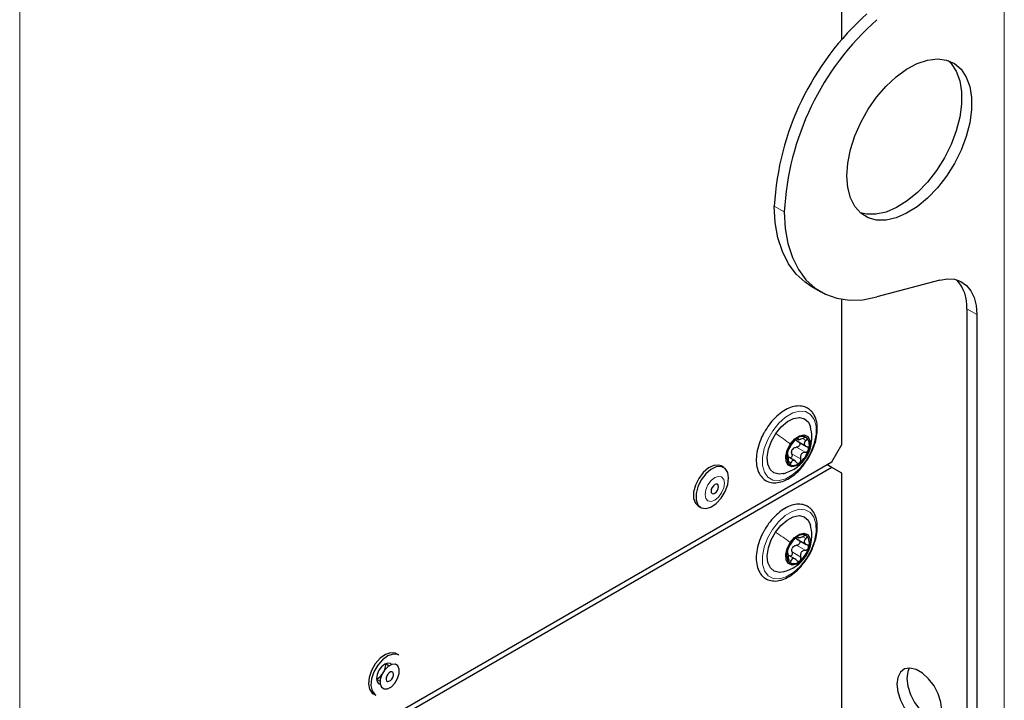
# Paper-space layout 'Blatt2' of a CAD drawing. Header units: millimetres. Extents: x 5 to 418, y 2 to 292.
# Tile 75 of 104: x 153 to 176, y 191 to 207. Entities that reach past the tile are written whole.
import ezdxf

# ---------------------------------------------------------------- set-up
doc = ezdxf.new("R2010")
doc.units = ezdxf.units.MM

psp = doc.layouts.new('Blatt2')

# ---------------------------------------------------------------- linework, layer by layer
at = {"color": 7, "linetype": 'Continuous', "lineweight": 18}
for p, q in [((176.024, 228.174), (176.024, 98.208)), ((152.819, 185.79), (152.819, 211.307)), ((170.603, 202.862), (170.839, 202.726)), ((175.376, 200.306), (175.14, 200.442)), ((171.151, 197.39), (171.163, 197.382)), ((171.28, 197.379), (171.352, 197.338)), ((171.018, 197.023), (171.224, 196.904)), ((171.125, 197.18), (171.331, 197.061)), ((170.933, 196.852), (170.997, 196.816)), ((171.335, 196.922), (171.341, 196.931)), ((171.148, 195.074), (171.16, 195.067)), ((171.279, 195.068), (171.35, 195.027)), ((171.021, 194.713), (171.228, 194.594)), ((171.127, 194.871), (171.333, 194.752)), ((170.935, 194.538), (171, 194.501)), ((171.339, 194.615), (171.345, 194.623))]:
    psp.add_line(p, q, dxfattribs=at)
at = {"color": 7, "linetype": 'Continuous', "lineweight": 25}
for p, q in [((172.194, 206.781), (172.194, 222.015)), ((171.466, 200.974), (171.702, 200.838)), ((174.503, 201.117), (173.022, 200.72)), ((172.194, 197.247), (172.194, 200.665)), ((175.14, 200.442), (175.14, 143.155)), ((175.376, 200.306), (175.376, 143.019)), ((171.131, 197.33), (171.359, 197.198)), ((171.138, 197.384), (171.185, 197.357)), ((171.958, 196.839), (172.194, 197.247)), ((170.928, 197.012), (170.914, 197.02)), ((152.819, 185.79), (171.958, 196.839)), ((171.101, 196.854), (170.933, 196.951)), ((171.306, 196.781), (171.342, 196.829)), ((171.958, 196.703), (152.819, 185.654)), ((169.414, 196.705), (169.355, 196.739)), ((171.958, 196.703), (171.84, 196.771)), ((172.194, 196.567), (171.958, 196.703)), ((172.194, 148.118), (172.194, 196.567)), ((168.811, 195.796), (168.87, 195.762)), ((171.13, 195.021), (171.358, 194.89)), ((171.136, 195.069), (171.181, 195.043)), ((171.105, 194.541), (170.934, 194.64)), ((161.753, 192.282), (161.694, 192.316)), ((161.521, 192.029), (161.437, 192.077)), ((161.229, 191.717), (161.312, 191.668)), ((161.15, 191.374), (161.209, 191.34))]:
    psp.add_line(p, q, dxfattribs=at)
at = {"color": 7, "linetype": 'Continuous', "lineweight": 25, "flags": 128}
for points in [[(172.312, 203.576), (172.333, 203.876), (172.396, 204.191), (172.499, 204.514), (172.639, 204.833), (172.812, 205.141), (173.013, 205.429), (173.236, 205.688), (173.475, 205.91), (173.722, 206.09), (173.972, 206.222), (174.216, 206.302), (174.448, 206.328), (174.661, 206.3), (174.849, 206.217), (175.006, 206.083), (175.127, 205.902), (175.211, 205.678), (175.253, 205.418), (175.253, 205.129), (175.211, 204.821), (175.127, 204.501), (175.006, 204.178), (174.849, 203.863), (174.661, 203.564), (174.448, 203.29), (174.216, 203.049), (173.972, 202.847), (173.722, 202.691), (173.475, 202.584), (173.236, 202.531), (173.013, 202.532), (172.812, 202.587), (172.639, 202.696), (172.499, 202.854), (172.396, 203.058), (172.333, 203.301), (172.312, 203.576)], [(174.702, 206.287), (174.77, 206.22), (174.892, 206.038), (174.975, 205.814), (175.017, 205.554), (175.017, 205.265), (174.975, 204.957), (174.892, 204.637), (174.77, 204.314), (174.613, 203.999), (174.425, 203.7), (174.213, 203.426), (173.981, 203.185), (173.736, 202.983), (173.487, 202.827), (173.239, 202.72), (173, 202.667), (172.777, 202.668), (172.632, 202.702)], [(171.466, 200.974), (171.328, 201.065), (171.115, 201.261), (170.936, 201.503), (170.793, 201.789), (170.69, 202.114), (170.626, 202.473), (170.603, 202.862)], [(170.839, 202.726), (170.862, 202.337), (170.925, 201.977), (171.029, 201.653), (171.171, 201.367), (171.35, 201.125), (171.564, 200.929), (171.808, 200.783), (172.08, 200.688), (172.376, 200.645), (172.691, 200.656), (173.022, 200.72)], [(174.503, 201.117), (174.684, 201.146), (174.852, 201.136), (175.003, 201.084), (175.132, 200.994), (175.237, 200.868), (175.313, 200.708), (175.36, 200.519), (175.376, 200.306)], [(170.639, 197.503), (170.767, 197.661), (170.911, 197.783), (171.058, 197.859), (171.197, 197.882), (171.317, 197.852), (171.408, 197.769), (171.457, 197.659)], [(170.83, 196.559), (170.716, 196.544), (170.596, 196.575), (170.506, 196.657), (170.452, 196.785), (170.439, 196.947), (170.468, 197.131), (170.536, 197.321), (170.639, 197.503)], [(171.341, 196.931), (171.24, 196.813), (171.126, 196.739), (171.018, 196.718), (170.932, 196.755), (170.881, 196.843), (170.873, 196.969), (170.91, 197.115), (170.984, 197.257)], [(170.984, 197.257), (171.086, 197.375), (171.2, 197.449), (171.307, 197.47), (171.393, 197.433), (171.444, 197.345), (171.452, 197.219), (171.416, 197.073), (171.341, 196.931)], [(169.355, 196.739), (169.293, 196.761), (169.177, 196.753), (169.051, 196.692), (168.928, 196.585), (168.822, 196.444), (168.744, 196.284), (168.703, 196.121), (168.703, 195.975), (168.744, 195.861), (168.811, 195.796)], [(169.526, 196.456), (169.506, 196.588), (169.445, 196.682), (169.352, 196.727), (169.236, 196.719), (169.11, 196.658), (168.987, 196.551), (168.881, 196.41), (168.803, 196.249), (168.762, 196.087), (168.762, 195.941), (168.803, 195.827), (168.881, 195.756), (168.987, 195.737), (169.11, 195.772), (169.236, 195.857), (169.352, 195.983), (169.445, 196.136), (169.506, 196.299), (169.526, 196.456)], [(169.289, 196.25), (169.282, 196.286), (169.263, 196.308), (169.234, 196.313), (169.201, 196.301), (169.167, 196.274), (169.138, 196.235), (169.119, 196.191), (169.112, 196.148), (169.119, 196.113), (169.138, 196.091), (169.167, 196.086), (169.201, 196.097), (169.234, 196.125), (169.263, 196.163), (169.282, 196.207), (169.289, 196.25)], [(170.632, 195.18), (170.76, 195.34), (170.903, 195.464), (171.05, 195.543), (171.19, 195.569), (171.311, 195.541), (171.403, 195.461), (171.457, 195.347)], [(170.829, 194.246), (170.723, 194.23), (170.602, 194.258), (170.51, 194.338), (170.454, 194.463), (170.438, 194.624), (170.465, 194.807), (170.532, 194.997), (170.632, 195.18)], [(170.981, 194.938), (171.082, 195.057), (171.195, 195.134), (171.303, 195.157), (171.391, 195.122), (171.443, 195.036), (171.453, 194.911), (171.418, 194.766), (171.345, 194.623)], [(171.345, 194.623), (171.244, 194.504), (171.131, 194.427), (171.022, 194.404), (170.935, 194.439), (170.883, 194.525), (170.873, 194.65), (170.907, 194.795), (170.981, 194.938)], [(161.694, 192.316), (161.671, 192.328), (161.562, 192.34), (161.438, 192.298), (161.313, 192.208), (161.199, 192.078), (161.109, 191.922)], [(161.753, 192.282), (161.73, 192.294), (161.621, 192.306), (161.497, 192.264), (161.371, 192.174), (161.258, 192.044), (161.168, 191.888)], [(161.109, 191.922), (161.054, 191.759), (161.038, 191.605), (161.064, 191.477), (161.129, 191.388), (161.15, 191.374)], [(161.585, 192.062), (161.56, 192.083), (161.497, 192.096), (161.422, 192.07), (161.348, 192.01), (161.285, 191.925), (161.243, 191.827), (161.228, 191.733)], [(161.354, 191.823), (161.317, 191.708), (161.315, 191.603), (161.346, 191.525), (161.407, 191.485), (161.489, 191.49), (161.578, 191.538), (161.662, 191.623), (161.727, 191.731), (161.763, 191.846), (161.766, 191.951), (161.734, 192.029), (161.673, 192.069), (161.592, 192.064), (161.503, 192.016), (161.419, 191.931), (161.354, 191.823)], [(161.44, 192.059), (161.425, 191.965), (161.407, 191.915)], [(174.551, 190.987), (174.53, 191.172), (174.467, 191.367), (174.368, 191.556), (174.241, 191.723), (174.096, 191.856), (173.945, 191.943), (173.8, 191.977), (173.673, 191.956), (173.575, 191.882), (173.512, 191.759), (173.49, 191.599), (173.512, 191.414), (173.575, 191.22), (173.673, 191.031), (173.8, 190.863), (173.945, 190.731), (174.096, 190.643), (174.241, 190.609), (174.368, 190.63), (174.467, 190.705), (174.53, 190.827), (174.551, 190.987)], [(173.783, 191.978), (173.748, 191.896), (173.726, 191.735), (173.748, 191.55), (173.81, 191.356), (173.909, 191.167), (174.036, 190.999), (174.181, 190.867), (174.332, 190.78), (174.477, 190.745), (174.495, 190.745)], [(161.168, 191.888), (161.113, 191.725), (161.097, 191.571), (161.123, 191.443), (161.188, 191.354), (161.209, 191.34)], [(161.228, 191.733), (161.243, 191.656), (161.285, 191.607), (161.316, 191.596)], [(161.468, 191.795), (161.454, 191.75), (161.453, 191.71), (161.465, 191.68), (161.489, 191.664), (161.52, 191.666), (161.555, 191.685), (161.587, 191.718), (161.612, 191.759), (161.626, 191.804), (161.627, 191.844), (161.615, 191.875), (161.592, 191.89), (161.56, 191.888), (161.526, 191.869), (161.493, 191.837), (161.468, 191.795)]]:
    psp.add_lwpolyline(points, dxfattribs=at)
at = {"color": 7, "linetype": 'Continuous', "lineweight": 18, "flags": 128}
for points in [[(171.346, 196.857), (171.203, 196.678), (171.043, 196.535), (170.876, 196.438), (170.716, 196.394), (170.572, 196.406), (170.454, 196.473), (170.37, 196.59), (170.326, 196.75), (170.325, 196.941), (170.367, 197.151), (170.45, 197.365), (170.567, 197.569), (170.71, 197.749), (170.871, 197.892), (171.037, 197.988), (171.197, 198.032), (171.342, 198.02), (171.46, 197.954), (171.543, 197.836), (171.587, 197.676), (171.588, 197.485), (171.546, 197.275), (171.463, 197.061), (171.346, 196.857)], [(169.429, 196.331), (169.412, 196.423), (169.362, 196.48), (169.288, 196.494), (169.201, 196.464), (169.113, 196.393), (169.039, 196.293), (168.989, 196.178), (168.972, 196.067), (168.989, 195.976), (169.039, 195.919), (169.113, 195.905), (169.201, 195.935), (169.288, 196.006), (169.362, 196.106), (169.412, 196.22), (169.429, 196.331)], [(171.354, 194.555), (171.212, 194.374), (171.053, 194.229), (170.887, 194.129), (170.725, 194.081), (170.58, 194.09), (170.46, 194.153), (170.374, 194.268), (170.327, 194.425), (170.324, 194.615), (170.364, 194.824), (170.444, 195.039), (170.559, 195.244), (170.701, 195.425), (170.861, 195.571), (171.027, 195.67), (171.188, 195.718), (171.333, 195.709), (171.453, 195.646), (171.539, 195.531), (171.586, 195.374), (171.589, 195.184), (171.549, 194.975), (171.469, 194.76), (171.354, 194.555)]]:
    psp.add_lwpolyline(points, dxfattribs=at)
at = {"color": 7, "linetype": 'Continuous', "lineweight": 25}
for centre, radius, start, end in [((177.147, 202.495), 6.554, 131.7027, 176.7905), ((177.321, 202.388), 6.491, 131.4705, 177.0228), ((174.216, 200.503), 0.926, 356.2339, 41.9828), ((171.499, 196.898), 0.606, 127.8908, 163.7295), ((171.265, 197.241), 0.194, 56.4278, 135.5957), ((171.15, 197.231), 0.281, 336.7293, 37.7234), ((171.175, 196.957), 0.281, 156.7293, 217.7234), ((171.216, 197.005), 0.222, 139.1123, 152.508), ((170.826, 197.29), 0.606, 307.8908, 343.7295), ((171.06, 196.947), 0.194, 236.4278, 315.5957), ((171.501, 194.584), 0.608, 128.4683, 164.2157), ((171.266, 194.923), 0.198, 58.2318, 136.2031), ((171.157, 194.918), 0.274, 337.1334, 39.1605), ((171.168, 194.643), 0.274, 157.1334, 219.1605), ((171.22, 194.696), 0.223, 139.661, 153.023), ((170.824, 194.977), 0.608, 308.4683, 344.2157), ((171.06, 194.638), 0.198, 238.2318, 316.2031), ((161.07, 192.021), 0.346, 297.74, 325.16)]:
    psp.add_arc(centre, radius, start, end, dxfattribs=at)
for points, knots in [([(171.457, 198.049), (171.435, 198.067), (171.376, 198.114), (171.257, 198.154), (171.106, 198.154), (170.946, 198.107), (170.782, 198.014), (170.622, 197.88), (170.48, 197.719), (170.407, 197.596), (170.372, 197.539)], [0, 0, 0, 0, 0.075861, 0.204461, 0.332728, 0.464787, 0.601479, 0.740048, 0.878431, 1, 1, 1, 1]), ([(171.55, 197.241), (171.555, 197.253), (171.587, 197.334), (171.613, 197.486), (171.622, 197.684), (171.587, 197.86), (171.525, 197.98), (171.473, 198.033), (171.457, 198.049)], [0, 0, 0, 0, 0.036283, 0.251969, 0.46907, 0.687854, 0.905608, 1, 1, 1, 1]), ([(170.372, 197.539), (170.367, 197.532), (170.321, 197.461), (170.259, 197.31), (170.195, 197.101), (170.172, 196.897), (170.187, 196.71), (170.243, 196.555), (170.336, 196.435), (170.459, 196.361), (170.604, 196.334), (170.76, 196.356), (170.923, 196.423), (171.085, 196.536), (171.217, 196.658), (171.284, 196.75), (171.306, 196.781)], [0, 0, 0, 0, 0.00969, 0.090599, 0.171708, 0.253244, 0.335409, 0.417892, 0.490578, 0.567841, 0.643102, 0.718917, 0.797616, 0.878374, 0.959518, 1, 1, 1, 1]), ([(171.34, 196.919), (171.364, 196.958), (171.417, 197.046), (171.473, 197.217), (171.501, 197.434), (171.472, 197.583), (171.456, 197.662)], [0, 0, 0, 0, 0.182864, 0.411923, 0.687471, 1, 1, 1, 1]), ([(170.954, 197.15), (170.961, 197.16), (170.97, 197.174), (170.988, 197.202), (171.003, 197.225), (171.019, 197.249), (171.04, 197.278), (171.053, 197.296), (171.061, 197.307)], [0, 0, 0, 0, 0.249168, 0.374303, 0.498903, 0.623987, 0.749746, 1, 1, 1, 1]), ([(171.127, 197.377), (171.121, 197.372), (171.108, 197.362), (171.089, 197.342), (171.073, 197.323), (171.065, 197.313), (171.061, 197.307)], [0, 0, 0, 0, 0.250033, 0.499632, 0.749228, 1, 1, 1, 1]), ([(171.164, 197.313), (171.152, 197.318), (171.128, 197.329), (171.115, 197.348), (171.109, 197.358)], [0, 0, 0, 0, 0.501552, 1, 1, 1, 1]), ([(171.164, 197.313), (171.171, 197.31), (171.185, 197.303), (171.199, 197.285), (171.206, 197.263), (171.204, 197.239), (171.192, 197.215), (171.173, 197.197), (171.15, 197.184), (171.133, 197.181), (171.125, 197.18)], [0, 0, 0, 0, 0.125221, 0.249481, 0.374324, 0.499061, 0.623895, 0.749387, 0.87444, 1, 1, 1, 1]), ([(171.163, 197.382), (171.164, 197.385), (171.164, 197.391), (171.157, 197.393), (171.145, 197.389), (171.133, 197.381), (171.127, 197.377)], [0, 0, 0, 0, 0.2498147, 0.4999078, 0.7501201, 1, 1, 1, 1]), ([(171.163, 197.382), (171.163, 197.377), (171.162, 197.368), (171.176, 197.364), (171.191, 197.364), (171.212, 197.368), (171.245, 197.376), (171.271, 197.388), (171.288, 197.396)], [0, 0, 0, 0, 0.249199, 0.374336, 0.49893, 0.624007, 0.749759, 1, 1, 1, 1]), ([(171.372, 197.403), (171.368, 197.405), (171.359, 197.411), (171.337, 197.411), (171.313, 197.406), (171.296, 197.399), (171.288, 197.396)], [0, 0, 0, 0, 0.249991, 0.499611, 0.749127, 1, 1, 1, 1]), ([(171.352, 197.338), (171.339, 197.326), (171.321, 197.308), (171.309, 197.279), (171.308, 197.258), (171.315, 197.237), (171.332, 197.212), (171.355, 197.201), (171.37, 197.194)], [0, 0, 0, 0, 0.249201, 0.374338, 0.498932, 0.624008, 0.74976, 1, 1, 1, 1]), ([(171.352, 197.338), (171.357, 197.343), (171.369, 197.355), (171.379, 197.373), (171.381, 197.39), (171.375, 197.399), (171.372, 197.403)], [0, 0, 0, 0, 0.249852, 0.499902, 0.750115, 1, 1, 1, 1]), ([(170.917, 197.068), (170.915, 197.06), (170.911, 197.045), (170.91, 197.028), (170.911, 197.018), (170.914, 197.018), (170.915, 197.017)], [0, 0, 0, 0, 0.249857, 0.499466, 0.749011, 1, 1, 1, 1]), ([(170.934, 196.873), (170.934, 196.892), (170.935, 196.921), (170.933, 196.956), (170.931, 196.98), (170.928, 196.999), (170.923, 197.016), (170.919, 197.017), (170.915, 197.017)], [0, 0, 0, 0, 0.249201, 0.374338, 0.498932, 0.624008, 0.74976, 1, 1, 1, 1]), ([(170.954, 197.15), (170.952, 197.146), (170.946, 197.137), (170.936, 197.117), (170.925, 197.093), (170.92, 197.076), (170.917, 197.068)], [0, 0, 0, 0, 0.249807, 0.500055, 0.750309, 1, 1, 1, 1]), ([(171.018, 197.023), (171.02, 197.015), (171.023, 196.998), (171.02, 196.971), (171.01, 196.947), (170.995, 196.93), (170.984, 196.926), (170.979, 196.924)], [0, 0, 0, 0, 0.2143322, 0.4270412, 0.6407701, 0.854335, 1, 1, 1, 1]), ([(171.018, 197.023), (171.015, 197.037), (171.009, 197.065), (171.015, 197.094), (171.019, 197.108)], [0, 0, 0, 0, 0.50155, 1, 1, 1, 1]), ([(171.048, 197.15), (171.06, 197.159), (171.083, 197.175), (171.111, 197.178), (171.125, 197.18)], [0, 0, 0, 0, 0.498459, 1, 1, 1, 1]), ([(171.331, 197.061), (171.313, 197.058), (171.286, 197.054), (171.255, 197.034), (171.236, 197.013), (171.224, 196.987), (171.215, 196.95), (171.221, 196.922), (171.224, 196.904)], [0, 0, 0, 0, 0.249168, 0.374303, 0.498903, 0.623987, 0.749746, 1, 1, 1, 1]), ([(171.331, 197.061), (171.339, 197.062), (171.356, 197.065), (171.379, 197.077), (171.399, 197.096), (171.405, 197.112), (171.408, 197.12)], [0, 0, 0, 0, 0.249807, 0.500055, 0.750309, 1, 1, 1, 1]), ([(171.342, 196.829), (171.353, 196.842), (171.409, 196.915), (171.484, 197.057), (171.53, 197.184), (171.55, 197.241)], [0, 0, 0, 0, 0.112351, 0.596793, 1, 1, 1, 1]), ([(171.408, 197.12), (171.41, 197.128), (171.413, 197.144), (171.405, 197.166), (171.391, 197.184), (171.377, 197.191), (171.37, 197.194)], [0, 0, 0, 0, 0.249857, 0.499466, 0.749011, 1, 1, 1, 1]), ([(170.822, 196.557), (170.919, 196.593), (171.072, 196.649), (171.243, 196.793), (171.309, 196.878), (171.34, 196.919)], [0, 0, 0, 0, 0.477118, 0.747837, 1, 1, 1, 1]), ([(170.934, 196.873), (170.933, 196.865), (170.933, 196.847), (170.936, 196.821), (170.942, 196.799), (170.95, 196.79), (170.953, 196.785)], [0, 0, 0, 0, 0.2498519, 0.4999015, 0.7501147, 1, 1, 1, 1]), ([(170.953, 196.785), (170.957, 196.783), (170.965, 196.778), (170.978, 196.783), (170.989, 196.795), (170.994, 196.809), (170.997, 196.816)], [0, 0, 0, 0, 0.249991, 0.499611, 0.749127, 1, 1, 1, 1]), ([(171.122, 196.829), (171.111, 196.841), (171.094, 196.86), (171.067, 196.872), (171.048, 196.874), (171.03, 196.868), (171.011, 196.852), (171.002, 196.83), (170.997, 196.816)], [0, 0, 0, 0, 0.249199, 0.374336, 0.49893, 0.624007, 0.749759, 1, 1, 1, 1]), ([(171.122, 196.829), (171.127, 196.823), (171.138, 196.811), (171.157, 196.802), (171.179, 196.8), (171.192, 196.808), (171.199, 196.811)], [0, 0, 0, 0, 0.2498147, 0.4999078, 0.7501201, 1, 1, 1, 1]), ([(171.199, 196.811), (171.204, 196.817), (171.216, 196.827), (171.226, 196.852), (171.229, 196.878), (171.226, 196.895), (171.224, 196.904)], [0, 0, 0, 0, 0.250033, 0.499632, 0.749228, 1, 1, 1, 1]), ([(171.449, 195.743), (171.427, 195.76), (171.366, 195.805), (171.246, 195.842), (171.094, 195.838), (170.934, 195.788), (170.77, 195.692), (170.611, 195.555), (170.471, 195.393), (170.398, 195.27), (170.365, 195.212)], [0, 0, 0, 0, 0.075907, 0.204411, 0.332846, 0.465346, 0.602335, 0.74097, 0.879386, 1, 1, 1, 1]), ([(171.554, 194.941), (171.561, 194.961), (171.594, 195.05), (171.618, 195.209), (171.619, 195.403), (171.576, 195.575), (171.511, 195.684), (171.461, 195.731), (171.449, 195.743)], [0, 0, 0, 0, 0.0603709, 0.2761346, 0.4934117, 0.7122906, 0.9290729, 1, 1, 1, 1]), ([(170.365, 195.212), (170.359, 195.204), (170.314, 195.132), (170.253, 194.982), (170.192, 194.772), (170.171, 194.569), (170.19, 194.383), (170.251, 194.226), (170.352, 194.107), (170.483, 194.039), (170.631, 194.021), (170.789, 194.051), (170.952, 194.126), (171.114, 194.246), (171.252, 194.384), (171.324, 194.489), (171.353, 194.532)], [0, 0, 0, 0, 0.010038, 0.089105, 0.168381, 0.248092, 0.328424, 0.408981, 0.487677, 0.562759, 0.636173, 0.710681, 0.78806, 0.867145, 0.946408, 1, 1, 1, 1]), ([(171.345, 194.612), (171.368, 194.65), (171.42, 194.738), (171.474, 194.907), (171.501, 195.122), (171.472, 195.27), (171.456, 195.349)], [0, 0, 0, 0, 0.181298, 0.409181, 0.684866, 1, 1, 1, 1]), ([(170.952, 194.832), (170.959, 194.842), (170.968, 194.857), (170.985, 194.885), (171, 194.908), (171.016, 194.932), (171.038, 194.961), (171.05, 194.979), (171.058, 194.99)], [0, 0, 0, 0, 0.249168, 0.374303, 0.498903, 0.623987, 0.749746, 1, 1, 1, 1]), ([(171.123, 195.06), (171.116, 195.055), (171.104, 195.045), (171.085, 195.025), (171.069, 195.006), (171.061, 194.996), (171.058, 194.99)], [0, 0, 0, 0, 0.250033, 0.499632, 0.749228, 1, 1, 1, 1]), ([(171.164, 195.004), (171.152, 195.009), (171.129, 195.019), (171.115, 195.038), (171.109, 195.048)], [0, 0, 0, 0, 0.501552, 1, 1, 1, 1]), ([(171.16, 195.067), (171.16, 195.07), (171.16, 195.075), (171.153, 195.077), (171.141, 195.072), (171.129, 195.064), (171.123, 195.06)], [0, 0, 0, 0, 0.2498147, 0.4999078, 0.7501201, 1, 1, 1, 1]), ([(171.19, 194.987), (171.193, 194.984), (171.201, 194.975), (171.207, 194.955), (171.205, 194.931), (171.194, 194.907), (171.175, 194.888), (171.152, 194.875), (171.135, 194.873), (171.127, 194.871)], [0, 0, 0, 0, 0.095041, 0.245573, 0.395979, 0.546501, 0.697817, 0.848603, 1, 1, 1, 1]), ([(171.16, 195.067), (171.16, 195.061), (171.159, 195.053), (171.173, 195.05), (171.188, 195.05), (171.21, 195.054), (171.242, 195.063), (171.268, 195.075), (171.286, 195.083)], [0, 0, 0, 0, 0.249199, 0.374336, 0.49893, 0.624007, 0.749759, 1, 1, 1, 1]), ([(171.37, 195.091), (171.365, 195.094), (171.356, 195.1), (171.334, 195.1), (171.31, 195.094), (171.294, 195.087), (171.286, 195.083)], [0, 0, 0, 0, 0.249991, 0.499611, 0.749127, 1, 1, 1, 1]), ([(171.35, 195.027), (171.338, 195.015), (171.319, 194.997), (171.309, 194.969), (171.307, 194.947), (171.315, 194.927), (171.333, 194.903), (171.355, 194.892), (171.37, 194.885)], [0, 0, 0, 0, 0.249201, 0.374338, 0.498932, 0.624008, 0.74976, 1, 1, 1, 1]), ([(171.35, 195.027), (171.356, 195.033), (171.367, 195.044), (171.377, 195.062), (171.379, 195.08), (171.373, 195.087), (171.37, 195.091)], [0, 0, 0, 0, 0.249852, 0.499902, 0.750115, 1, 1, 1, 1]), ([(171.353, 194.532), (171.367, 194.551), (171.426, 194.631), (171.498, 194.772), (171.537, 194.891), (171.554, 194.941)], [0, 0, 0, 0, 0.157902, 0.647414, 1, 1, 1, 1]), ([(170.916, 194.749), (170.914, 194.741), (170.91, 194.726), (170.909, 194.709), (170.91, 194.699), (170.913, 194.699), (170.915, 194.699)], [0, 0, 0, 0, 0.2498571, 0.4994664, 0.7490114, 1, 1, 1, 1]), ([(170.935, 194.557), (170.936, 194.576), (170.937, 194.604), (170.934, 194.64), (170.931, 194.664), (170.928, 194.682), (170.923, 194.698), (170.918, 194.699), (170.915, 194.699)], [0, 0, 0, 0, 0.249201, 0.374338, 0.498932, 0.624008, 0.74976, 1, 1, 1, 1]), ([(170.952, 194.832), (170.95, 194.828), (170.944, 194.819), (170.934, 194.798), (170.923, 194.774), (170.918, 194.757), (170.916, 194.749)], [0, 0, 0, 0, 0.249807, 0.500055, 0.750309, 1, 1, 1, 1]), ([(171.021, 194.713), (171.023, 194.705), (171.027, 194.688), (171.024, 194.661), (171.014, 194.637), (170.999, 194.619), (170.986, 194.615), (170.981, 194.613)], [0, 0, 0, 0, 0.209235, 0.416885, 0.625531, 0.834016, 1, 1, 1, 1]), ([(171.021, 194.713), (171.018, 194.727), (171.012, 194.755), (171.018, 194.783), (171.021, 194.798)], [0, 0, 0, 0, 0.50155, 1, 1, 1, 1]), ([(171.05, 194.841), (171.062, 194.849), (171.085, 194.866), (171.113, 194.869), (171.127, 194.871)], [0, 0, 0, 0, 0.498459, 1, 1, 1, 1]), ([(171.333, 194.752), (171.315, 194.749), (171.288, 194.745), (171.257, 194.724), (171.238, 194.703), (171.226, 194.677), (171.218, 194.64), (171.224, 194.612), (171.228, 194.594)], [0, 0, 0, 0, 0.2491679, 0.3743031, 0.4989033, 0.6239875, 0.7497462, 1, 1, 1, 1]), ([(171.333, 194.752), (171.341, 194.754), (171.358, 194.756), (171.381, 194.769), (171.4, 194.788), (171.407, 194.804), (171.41, 194.812)], [0, 0, 0, 0, 0.249807, 0.500055, 0.750309, 1, 1, 1, 1]), ([(171.41, 194.812), (171.411, 194.82), (171.414, 194.836), (171.406, 194.858), (171.392, 194.875), (171.378, 194.882), (171.37, 194.885)], [0, 0, 0, 0, 0.2498571, 0.4994664, 0.7490114, 1, 1, 1, 1]), ([(170.821, 194.243), (170.919, 194.28), (171.074, 194.337), (171.247, 194.484), (171.313, 194.57), (171.345, 194.612)], [0, 0, 0, 0, 0.476705, 0.747928, 1, 1, 1, 1]), ([(170.935, 194.557), (170.935, 194.548), (170.934, 194.531), (170.938, 194.505), (170.945, 194.482), (170.952, 194.474), (170.956, 194.47)], [0, 0, 0, 0, 0.249852, 0.499902, 0.750115, 1, 1, 1, 1]), ([(170.956, 194.47), (170.96, 194.467), (170.968, 194.462), (170.981, 194.468), (170.992, 194.481), (170.997, 194.494), (171, 194.501)], [0, 0, 0, 0, 0.249991, 0.499611, 0.749127, 1, 1, 1, 1]), ([(171.125, 194.517), (171.114, 194.53), (171.097, 194.548), (171.07, 194.559), (171.05, 194.561), (171.033, 194.555), (171.014, 194.538), (171.005, 194.516), (171, 194.501)], [0, 0, 0, 0, 0.249199, 0.374336, 0.49893, 0.624007, 0.749759, 1, 1, 1, 1]), ([(171.125, 194.517), (171.131, 194.511), (171.141, 194.5), (171.162, 194.491), (171.183, 194.49), (171.196, 194.497), (171.203, 194.501)], [0, 0, 0, 0, 0.249815, 0.499908, 0.75012, 1, 1, 1, 1]), ([(171.203, 194.501), (171.209, 194.506), (171.22, 194.517), (171.23, 194.542), (171.233, 194.568), (171.229, 194.585), (171.228, 194.594)], [0, 0, 0, 0, 0.250033, 0.499632, 0.749228, 1, 1, 1, 1])]:
    psp.add_open_spline(points, degree=3, knots=knots, dxfattribs=at)
at = {"color": 7, "linetype": 'Continuous', "lineweight": 18}
for points in [[(170.639, 197.503), (170.699, 197.462), (170.82, 197.379), (170.93, 197.298), (170.984, 197.257)], [(170.632, 195.18), (170.693, 195.139), (170.815, 195.057), (170.925, 194.978), (170.981, 194.938)]]:
    psp.add_open_spline(points, degree=3, dxfattribs=at)

doc.saveas('drawing.dxf')
